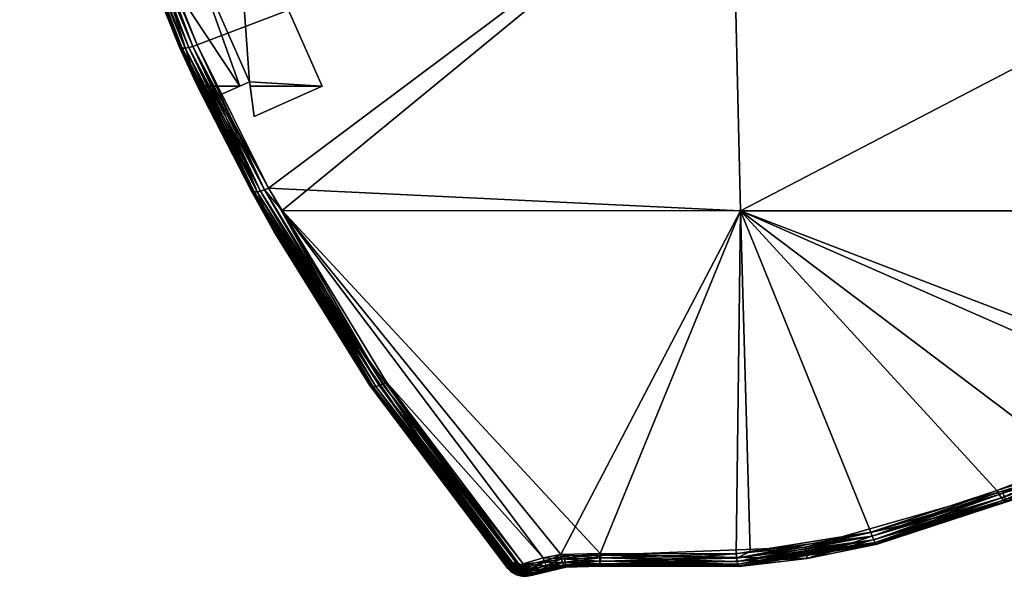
# Model space of a CAD drawing. Extents: x -0.129 to 0.128, y -0.197 to 0.
# Tile 1 of 256: x -0.128 to -0.04, y -0.099 to -0.05. Entities that reach past the tile are written whole.
import ezdxf

# ---------------------------------------------------------------- set-up
doc = ezdxf.new("R2010")
doc.units = 0
doc.layers.add('mesh', color=7, linetype='CONTINUOUS')

msp = doc.modelspace()

# ---------------------------------------------------------------- meshes
at = {"layer": 'mesh'}
mesh = msp.add_polyface(dxfattribs=at)
corners = [(-0.063623, -0.066775, 0.558288), (-0.104358, -0.066763, 0.55476), (-0.105574, -0.064763, 0.555477), (-0.06439, -0.033901, 0.570153), (-0.111921, -0.05203, 0.559653), (-0.119354, -0.033368, 0.565231), (-0.065007, -0.000277, 0.579696), (-0.119143, -0.033898, 0.565073), (-0.025057, -0.015049, 0.577588), (-0.024469, -0.015564, 0.577458), (-0.026616, -0.012359, 0.578292), (-0.026622, -0.009253, 0.579132), (-0.026824, -0.010806, 0.578709), (-0.025075, -0.006563, 0.579881), (-0.025629, -0.007203, 0.5797), (-0.023134, -0.005264, 0.580264), (-0.023835, -0.00561, 0.580158), (-0.000525, -0.066775, 0.560327), (-0.110153, -0.056581, 0.548081), (-0.105086, -0.068654, 0.543456), (-0.09813, -0.078084, 0.539843), (-0.083114, -0.002206, 0.573094), (-0.083114, -0.000277, 0.573094), (-0.111862, -0.000987, 0.570277), (-0.041852, -0.002206, 0.575671), (-0.041852, -0.000277, 0.575671), (-0.127702, -0.000277, 0.573655), (-0.096047, -0.082402, 0.548606), (-0.096284, -0.082432, 0.548259), (-0.106605, -0.06509, 0.554791), (-0.10595, -0.064916, 0.555324), (-0.095761, -0.082319, 0.548904), (-0.106299, -0.065026, 0.555092), (-0.095436, -0.082187, 0.549138), (-0.096459, -0.082407, 0.547877), (-0.104946, -0.068569, 0.552356), (-0.107031, -0.065067, 0.554041), (0.114888, -0.002206, 0.569821), (-0.115839, -0.002206, 0.569821), (-0.083114, -0.000277, -0.646298), (-0.065007, -0.000277, -0.6529), (-0.041852, -0.000277, -0.648875), (-0.127702, -0.000277, -0.64686), (-0.107223, -0.055688, -0.621628), (-0.107223, -0.055688, -0.510535), (-0.100825, -0.055688, -0.510535), (-0.06439, -0.033901, -0.643357), (-0.111921, -0.05203, -0.632858), (-0.105574, -0.064763, -0.628681), (-0.119143, -0.033898, -0.638277), (-0.119354, -0.033368, -0.638436), (-0.124913, -0.014143, -0.643549), (-0.104358, -0.066763, -0.627965), (-0.063623, -0.066775, -0.631493), (-0.083114, -0.002206, -0.646298), (-0.041852, -0.002206, -0.648875), (-0.111862, -0.000987, -0.643482), (-0.124234, -0.000277, -0.642009), (-0.106299, -0.065026, -0.628296), (-0.095436, -0.082187, -0.622342), (-0.10595, -0.064916, -0.628529), (-0.095761, -0.082319, -0.622108), (-0.106605, -0.06509, -0.627995), (-0.096047, -0.082402, -0.621811), (-0.096284, -0.082432, -0.621463), (-0.106853, -0.065104, -0.62764), (-0.096459, -0.082407, -0.621081), (-0.107031, -0.065067, -0.627246), (-0.104946, -0.068569, -0.62556), (-0.115839, -0.002206, -0.643026), (0.111497, -0.001164, -0.643416), (-0.09813, -0.078084, -0.613048), (-0.108476, -0.038352, -0.516761), (-0.100825, -0.055688, 0.43733), (0.123198, -0.001173, -0.530112), (-0.124234, -0.000978, -0.530182), (-0.124234, -0.000978, 0.456978), (0.123198, -0.001173, 0.456908), (-0.107223, -0.055688, 0.43733), (-0.100825, -0.055688, 0.548423), (-0.107223, -0.055688, 0.548423), (-0.106851, -0.058402, 0.547383), (-0.100825, -0.055688, -0.621628), (-0.106851, -0.058402, -0.620588)]
mesh.append_faces([[corners[k] for k in face] for face in [(0, 1, 2, 2), (3, 2, 4, 4), (3, 5, 6, 6), (4, 7, 3, 3), (8, 9, 3, 3), (6, 10, 3, 3), (11, 12, 6, 6), (13, 14, 6, 6), (15, 16, 6, 6), (3, 0, 2, 2), (3, 17, 0, 0), (18, 19, 20, 20), (21, 22, 23, 23), (24, 22, 21, 21), (24, 25, 22, 22), (22, 6, 26, 26), (25, 6, 22, 22), (27, 28, 29, 29), (30, 31, 32, 32), (1, 33, 30, 30), (34, 35, 36, 36), (32, 27, 29, 29), (31, 27, 32, 32), (37, 38, 23, 23), (39, 40, 41, 41), (39, 42, 40, 40), (43, 44, 45, 45), (46, 47, 48, 48), (46, 49, 47, 47), (50, 49, 46, 46), (40, 50, 46, 46), (51, 50, 40, 40), (46, 52, 53, 53), (48, 52, 46, 46), (54, 41, 55, 55), (54, 39, 41, 41), (56, 39, 54, 54), (56, 57, 39, 39), (58, 59, 60, 60), (61, 59, 58, 58), (62, 61, 58, 58), (63, 61, 62, 62), (64, 63, 65, 65), (66, 64, 67, 67), (68, 66, 67, 67), (69, 70, 56, 56), (71, 18, 20, 20), (72, 73, 45, 45), (56, 74, 75, 75), (76, 77, 23, 23), (75, 77, 76, 76), (78, 79, 73, 73), (78, 80, 79, 79), (80, 81, 79, 79), (43, 45, 82, 82), (83, 43, 82, 82), (81, 82, 79, 79), (81, 83, 82, 82), (45, 79, 82, 82), (45, 73, 79, 79)]])
mesh = msp.add_polyface(dxfattribs=at)
corners = [(-0.026643, -0.007806, 0.658541), (-0.025075, -0.006563, 0.579881), (-0.02569, -0.006563, 0.658548), (-0.025629, -0.007203, 0.5797), (-0.022389, -0.00501, 0.580346), (-0.023, -0.00501, 0.658569), (-0.024447, -0.00561, 0.658558), (-0.023134, -0.005264, 0.580264), (-0.023835, -0.00561, 0.580158), (-0.02449, -0.006049, 0.580029), (-0.023, -0.016602, 0.658569), (-0.023112, -0.016348, 0.577269), (-0.024447, -0.016002, 0.658558), (-0.022365, -0.016602, 0.577214), (-0.026026, -0.007806, 0.579531), (-0.026622, -0.009253, 0.579132), (-0.027243, -0.009253, 0.658536), (-0.026824, -0.010806, 0.578709), (-0.027447, -0.010806, 0.658535), (-0.026616, -0.012359, 0.578292), (-0.027243, -0.012359, 0.658536), (-0.026013, -0.013806, 0.57791), (-0.026643, -0.013806, 0.658541), (-0.025057, -0.015049, 0.577588), (-0.02569, -0.015049, 0.658548), (-0.024469, -0.015564, 0.577458), (-0.023813, -0.016002, 0.57735), (-0.021447, -0.010806, 0.658581), (-0.000525, -0.066775, 0.560327), (-0.020958, -0.085545, 0.552123), (-0.063623, -0.066775, 0.558288), (-0.06439, -0.033901, 0.570153), (-0.021596, -0.016755, 0.577187), (-0.065007, -0.000277, 0.579696), (-0.021618, -0.004857, 0.580402), (-0.020837, -0.004806, 0.580431), (-0.000526, -0.000277, 0.58178), (-0.000525, -0.033901, 0.572217), (-0.000518, -0.002206, 0.576532), (-0.041852, -0.000277, 0.575671), (-0.041852, -0.002206, 0.575671), (0.082078, -0.002206, 0.573101), (-0.083114, -0.002206, 0.573094), (0.114888, -0.002206, -0.643026), (-0.115839, -0.002206, -0.643026), (-0.083114, -0.002206, -0.646298), (-0.041852, -0.002206, -0.648875), (0.040815, -0.002206, -0.648879), (-0.041852, -0.000277, -0.648875), (-0.065007, -0.000277, -0.6529), (-0.000526, -0.000277, -0.654984), (-0.06439, -0.033901, -0.643357), (-0.063623, -0.066775, -0.631493), (-0.000525, -0.033901, -0.645421)]
mesh.append_faces([[corners[k] for k in face] for face in [(0, 1, 2, 2), (0, 3, 1, 1), (4, 5, 6, 6), (6, 7, 4, 4), (6, 8, 7, 7), (2, 8, 6, 6), (2, 9, 8, 8), (1, 9, 2, 2), (10, 11, 12, 12), (10, 13, 11, 11), (0, 14, 3, 3), (0, 15, 14, 14), (16, 15, 0, 0), (16, 17, 15, 15), (18, 17, 16, 16), (18, 19, 17, 17), (20, 19, 18, 18), (20, 21, 19, 19), (22, 21, 20, 20), (22, 23, 21, 21), (24, 23, 22, 22), (24, 25, 23, 23), (12, 25, 24, 24), (12, 26, 25, 25), (11, 26, 12, 12), (27, 10, 12, 12), (27, 22, 20, 20), (27, 24, 22, 22), (12, 24, 27, 27), (27, 16, 0, 0), (27, 18, 16, 16), (20, 18, 27, 27), (27, 6, 5, 5), (27, 2, 6, 6), (0, 2, 27, 27), (28, 29, 30, 30), (31, 13, 32, 32), (11, 13, 31, 31), (31, 26, 11, 11), (31, 25, 26, 26), (31, 21, 23, 23), (31, 19, 21, 21), (33, 17, 19, 19), (33, 14, 15, 15), (33, 3, 14, 14), (33, 4, 7, 7), (33, 9, 1, 1), (33, 8, 9, 9), (33, 34, 4, 4), (33, 35, 34, 34), (36, 35, 33, 33), (37, 28, 31, 31), (38, 39, 40, 40), (41, 40, 42, 42), (39, 36, 33, 33), (43, 44, 45, 45), (46, 47, 45, 45), (48, 49, 50, 50), (49, 51, 50, 50), (51, 52, 53, 53)]])
mesh = msp.add_polyface(dxfattribs=at)
corners = [(-0.000479, -0.083659, -0.497563), (-0.000175, -0.083655, -0.473401), (-0.000175, -0.083655, -0.497536), (-0.001353, -0.083661, -0.473214), (-0.002968, -0.083692, -0.49778), (-0.007775, -0.083933, -0.499221), (-0.009987, -0.084118, -0.500395), (-0.005422, -0.083787, -0.498343), (-0.002059, -0.083672, -0.472975), (-0.002727, -0.083686, -0.472645), (-0.013867, -0.08456, -0.503559), (-0.003908, -0.083722, -0.471739), (-0.003913, -0.083722, -0.434678), (-0.008053, -0.083953, 0.476033), (-0.005449, -0.083788, 0.475188), (-0.01053, -0.084171, 0.477212), (-0.012833, -0.084428, 0.478705), (-0.001358, -0.083661, -0.433203), (-0.000175, -0.083655, 0.474527), (-0.000175, -0.083655, -0.433016), (-0.002067, -0.083672, -0.433444), (-0.002733, -0.083686, -0.433772), (-0.000175, -0.083655, 0.537709), (-0.003086, -0.083695, 0.51725), (-0.005773, -0.083805, 0.516658), (-0.000344, -0.083655, 0.517464), (-0.000175, -0.083655, 0.517465), (-0.019894, -0.016602, 0.658594), (-0.020025, -0.016754, 0.577219), (-0.021447, -0.016806, 0.658581), (-0.019259, -0.016602, 0.577277), (-0.021596, -0.016755, 0.577187), (-0.023, -0.016602, 0.658569), (-0.020811, -0.016806, 0.577189), (-0.000525, -0.066775, 0.560327), (-0.000525, -0.08361, 0.553189), (-0.003257, -0.083512, 0.553244), (-0.016747, -0.084783, 0.552545), (-0.020958, -0.085545, 0.552123), (-0.000525, -0.033901, 0.572217), (-0.06439, -0.033901, 0.570153), (-0.015026, -0.012359, 0.578529), (-0.014825, -0.010806, 0.578954), (-0.015622, -0.013806, 0.578122), (-0.016573, -0.015049, 0.577761), (-0.018513, -0.016348, 0.577363), (-0.017163, -0.015567, 0.577606), (-0.017814, -0.016002, 0.577473), (-0.003242, -0.083908, 0.55301), (-0.000525, -0.066775, -0.633532), (-0.003257, -0.083512, -0.626449), (-0.000525, -0.08361, -0.626394), (-0.016747, -0.084783, -0.625749), (-0.063623, -0.066775, -0.631493), (-0.000526, -0.000277, -0.654984), (-0.06439, -0.033901, -0.643357), (-0.000525, -0.033901, -0.645421), (-0.003242, -0.083908, -0.626215), (-0.005149, -0.083774, -0.436528), (-0.005388, -0.084686, -0.437234), (-0.005388, -0.083785, -0.437234), (-0.004819, -0.083758, -0.435859), (-0.004819, -0.084686, -0.435859), (-0.003913, -0.084686, -0.434678), (-0.002733, -0.084686, -0.433772), (-0.001358, -0.084686, -0.433203), (-0.001353, -0.084686, -0.473214), (-0.003908, -0.084686, -0.471739), (-0.004814, -0.083758, -0.470559), (-0.004814, -0.084686, -0.470559), (-0.005384, -0.084686, -0.469184), (-0.005384, -0.083785, -0.469184), (-0.005529, -0.083792, -0.468455), (-0.005143, -0.083773, -0.469893)]
mesh.append_faces([[corners[k] for k in face] for face in [(0, 1, 2, 2), (0, 3, 1, 1), (4, 3, 0, 0), (3, 5, 6, 6), (3, 7, 5, 5), (4, 7, 3, 3), (6, 8, 3, 3), (6, 9, 8, 8), (10, 11, 9, 9), (12, 13, 14, 14), (12, 15, 13, 13), (16, 15, 12, 12), (17, 18, 19, 19), (17, 20, 18, 18), (18, 12, 14, 14), (18, 21, 12, 12), (20, 21, 18, 18), (22, 23, 24, 24), (25, 23, 22, 22), (22, 26, 25, 25), (27, 28, 29, 29), (27, 30, 28, 28), (29, 31, 32, 32), (29, 33, 31, 31), (28, 33, 29, 29), (34, 35, 36, 36), (34, 37, 38, 38), (36, 37, 34, 34), (31, 33, 39, 39), (40, 31, 39, 39), (39, 41, 42, 42), (39, 43, 41, 41), (44, 43, 39, 39), (39, 30, 45, 45), (39, 28, 30, 30), (33, 28, 39, 39), (39, 46, 44, 44), (39, 47, 46, 46), (45, 47, 39, 39), (48, 36, 35, 35), (48, 37, 36, 36), (49, 50, 51, 51), (49, 52, 50, 50), (53, 52, 49, 49), (54, 55, 56, 56), (56, 53, 49, 49), (57, 51, 50, 50), (58, 59, 60, 60), (61, 62, 58, 58), (12, 63, 61, 61), (21, 64, 12, 12), (20, 64, 21, 21), (17, 65, 20, 20), (19, 65, 17, 17), (66, 8, 9, 9), (66, 3, 8, 8), (11, 67, 9, 9), (68, 69, 11, 11), (70, 71, 72, 72), (69, 73, 71, 71)]])
mesh = msp.add_polyface(dxfattribs=at)
corners = [(-0.108476, -0.038352, 0.443556), (-0.114522, -0.04102, 0.442598), (-0.112524, -0.043417, 0.441737), (-0.111882, -0.055688, 0.43733), (-0.115402, -0.044688, 0.441281), (-0.12027, -0.035541, 0.444566), (-0.10813, -0.055688, 0.43733), (-0.107275, -0.05531, 0.437466), (-0.100825, -0.055688, 0.43733), (-0.120179, -0.035505, 0.56272), (-0.113528, -0.052175, 0.557787), (-0.111882, -0.055688, 0.548423), (-0.121017, -0.033405, 0.563341), (-0.120931, -0.033498, 0.563776), (-0.113433, -0.052265, 0.558209), (-0.119772, -0.033472, 0.565092), (-0.119143, -0.033898, 0.565073), (-0.111921, -0.05203, 0.559653), (-0.112681, -0.052258, 0.559276), (-0.120157, -0.03354, 0.564864), (-0.112316, -0.052164, 0.559507), (-0.10595, -0.064916, 0.555324), (-0.120489, -0.033568, 0.564557), (-0.113254, -0.05231, 0.558611), (-0.120752, -0.033553, 0.564188), (-0.112999, -0.052308, 0.558973), (-0.107131, -0.06498, 0.553628), (-0.12027, -0.035541, -0.51777), (-0.111882, -0.055688, -0.510535), (-0.111882, -0.055688, -0.621628), (-0.120179, -0.035505, -0.635924), (-0.121017, -0.033405, -0.636545), (-0.113528, -0.052175, -0.630991), (-0.112524, -0.043417, -0.514941), (-0.114522, -0.04102, -0.515802), (-0.108476, -0.038352, -0.516761), (-0.107275, -0.05531, -0.51067), (-0.100825, -0.055688, -0.510535), (-0.10813, -0.055688, -0.510535), (-0.115402, -0.044688, -0.514485), (-0.112316, -0.052164, -0.632711), (-0.119143, -0.033898, -0.638277), (-0.119772, -0.033472, -0.638297), (-0.120931, -0.033498, -0.63698), (-0.113433, -0.052265, -0.631414), (-0.111921, -0.05203, -0.632858), (-0.120157, -0.03354, -0.638068), (-0.112681, -0.052258, -0.63248), (-0.10595, -0.064916, -0.628529), (-0.120489, -0.033568, -0.637762), (-0.112999, -0.052308, -0.632177), (-0.120752, -0.033553, -0.637393), (-0.113254, -0.05231, -0.631816), (-0.122681, -0.023175, 0.449007), (-0.122681, -0.023175, -0.522211)]
mesh.append_faces([[corners[k] for k in face] for face in [(0, 1, 2, 2), (3, 4, 5, 5), (6, 4, 3, 3), (6, 2, 4, 4), (7, 2, 6, 6), (7, 0, 2, 2), (8, 0, 7, 7), (9, 10, 11, 11), (9, 5, 12, 12), (9, 3, 5, 5), (11, 3, 9, 9), (13, 9, 12, 12), (14, 9, 13, 13), (15, 16, 17, 17), (15, 18, 19, 19), (15, 20, 18, 18), (17, 20, 15, 15), (17, 21, 20, 20), (22, 23, 24, 24), (25, 23, 22, 22), (14, 10, 9, 9), (14, 26, 10, 10), (24, 14, 13, 13), (23, 14, 24, 24), (19, 25, 22, 22), (18, 25, 19, 19), (27, 28, 29, 29), (27, 30, 31, 31), (29, 30, 27, 27), (29, 32, 30, 30), (33, 34, 35, 35), (36, 35, 37, 37), (36, 33, 35, 35), (38, 33, 36, 36), (38, 39, 33, 33), (39, 28, 27, 27), (38, 28, 39, 39), (40, 41, 42, 42), (30, 43, 31, 31), (30, 44, 43, 43), (32, 44, 30, 30), (45, 41, 40, 40), (46, 40, 42, 42), (47, 40, 46, 46), (47, 48, 40, 40), (49, 47, 46, 46), (50, 47, 49, 49), (51, 50, 49, 49), (52, 50, 51, 51), (43, 52, 51, 51), (44, 52, 43, 43), (35, 0, 8, 8), (0, 34, 1, 1), (0, 35, 34, 34), (1, 33, 2, 2), (1, 34, 33, 33), (2, 39, 4, 4), (2, 33, 39, 39), (53, 4, 39, 39), (54, 53, 39, 39)]])
mesh = msp.add_polyface(dxfattribs=at)
corners = [(-0.107275, -0.05531, 0.437466), (-0.107223, -0.055688, 0.43733), (-0.100825, -0.055688, 0.43733), (-0.10813, -0.055688, 0.548423), (-0.111882, -0.055688, 0.43733), (-0.111882, -0.055688, 0.548423), (-0.10813, -0.055688, 0.43733), (-0.110153, -0.056581, 0.548081), (-0.105086, -0.068654, 0.543456), (-0.107131, -0.06498, 0.553628), (-0.104946, -0.068569, 0.552356), (-0.113528, -0.052175, 0.557787), (-0.112316, -0.052164, 0.559507), (-0.106299, -0.065026, 0.555092), (-0.112681, -0.052258, 0.559276), (-0.10595, -0.064916, 0.555324), (-0.105574, -0.064763, 0.555477), (-0.111921, -0.05203, 0.559653), (-0.104358, -0.066763, 0.55476), (-0.112999, -0.052308, 0.558973), (-0.106853, -0.065104, 0.554435), (-0.113254, -0.05231, 0.558611), (-0.106605, -0.06509, 0.554791), (-0.096284, -0.082432, 0.548259), (-0.107031, -0.065067, 0.554041), (-0.113433, -0.052265, 0.558209), (-0.096459, -0.082407, 0.547877), (-0.10813, -0.055688, -0.510535), (-0.111882, -0.055688, -0.621628), (-0.111882, -0.055688, -0.510535), (-0.10813, -0.055688, -0.621628), (-0.110153, -0.056581, -0.621286), (-0.105086, -0.068654, -0.61666), (-0.09813, -0.078084, -0.613048), (-0.113528, -0.052175, -0.630991), (-0.107131, -0.06498, -0.626833), (-0.104946, -0.068569, -0.62556), (-0.100825, -0.055688, -0.510535), (-0.107223, -0.055688, -0.510535), (-0.107275, -0.05531, -0.51067), (-0.107031, -0.065067, -0.627246), (-0.113433, -0.052265, -0.631414), (-0.105574, -0.064763, -0.628681), (-0.10595, -0.064916, -0.628529), (-0.104358, -0.066763, -0.627965), (-0.112316, -0.052164, -0.632711), (-0.111921, -0.05203, -0.632858), (-0.106299, -0.065026, -0.628296), (-0.112681, -0.052258, -0.63248), (-0.112999, -0.052308, -0.632177), (-0.106605, -0.06509, -0.627995), (-0.113254, -0.05231, -0.631816), (-0.106853, -0.065104, -0.62764), (-0.096047, -0.082402, -0.621811), (-0.096284, -0.082432, -0.621463), (-0.106851, -0.058402, 0.547383), (-0.107223, -0.055688, 0.548423), (-0.107223, -0.055688, -0.621628), (-0.106851, -0.058402, -0.620588)]
mesh.append_faces([[corners[k] for k in face] for face in [(0, 1, 2, 2), (3, 4, 5, 5), (3, 6, 4, 4), (7, 5, 8, 8), (3, 5, 7, 7), (8, 9, 10, 10), (5, 9, 8, 8), (5, 11, 9, 9), (12, 13, 14, 14), (12, 15, 13, 13), (16, 15, 17, 17), (16, 18, 15, 15), (19, 20, 21, 21), (22, 20, 19, 19), (22, 23, 20, 20), (24, 9, 25, 25), (24, 10, 9, 9), (21, 24, 25, 25), (20, 24, 21, 21), (20, 26, 24, 24), (14, 22, 19, 19), (13, 22, 14, 14), (27, 28, 29, 29), (27, 30, 28, 28), (31, 28, 30, 30), (31, 32, 28, 28), (33, 32, 31, 31), (32, 34, 28, 28), (32, 35, 34, 34), (36, 35, 32, 32), (37, 38, 39, 39), (34, 40, 41, 41), (35, 40, 34, 34), (42, 43, 44, 44), (42, 45, 43, 43), (46, 45, 42, 42), (47, 43, 48, 48), (49, 47, 48, 48), (50, 47, 49, 49), (51, 50, 49, 49), (52, 50, 51, 51), (52, 53, 50, 50), (41, 52, 51, 51), (40, 52, 41, 41), (40, 54, 52, 52), (36, 40, 35, 35), (31, 7, 33, 33), (31, 30, 27, 27), (6, 3, 7, 7), (27, 7, 31, 31), (27, 6, 7, 7), (39, 6, 27, 27), (39, 0, 6, 6), (55, 56, 1, 1), (38, 57, 58, 58), (1, 58, 55, 55), (1, 38, 58, 58), (0, 38, 1, 1), (0, 39, 38, 38)]])
mesh = msp.add_polyface(dxfattribs=at)
corners = [(-0.023524, -0.088186, -0.523236), (-0.024398, -0.088186, -0.517436), (-0.02451, -0.088199, -0.51744), (-0.023978, -0.088199, -0.511572), (-0.024082, -0.088236, -0.51155), (-0.020673, -0.085695, -0.610132), (-0.040367, -0.091734, 0.534614), (-0.020673, -0.085695, 0.490911), (-0.021172, -0.085796, 0.495376), (-0.020673, -0.085695, 0.499532), (-0.040829, -0.091657, 0.548698), (-0.052042, -0.095361, 0.546417), (-0.063623, -0.066775, 0.558288), (-0.034091, -0.089096, 0.550141), (-0.020958, -0.085545, 0.552123), (-0.104358, -0.066763, 0.55476), (-0.08117, -0.097651, 0.543317), (-0.095089, -0.082012, 0.549298), (-0.07961, -0.097363, 0.543586), (-0.064019, -0.097289, 0.544777), (-0.076097, -0.097271, 0.543913), (-0.020476, -0.086675, 0.536552), (-0.020673, -0.085695, 0.536928), (-0.09813, -0.078084, 0.539843), (-0.105086, -0.068654, 0.543456), (-0.084322, -0.098585, 0.53199), (-0.096566, -0.082328, 0.547477), (-0.084322, -0.098585, 0.541119), (-0.104946, -0.068569, 0.552356), (-0.020854, -0.085933, 0.551892), (-0.033921, -0.08947, 0.549915), (-0.020754, -0.086256, 0.551575), (-0.10595, -0.064916, 0.555324), (-0.095436, -0.082187, 0.549138), (-0.095761, -0.082319, 0.548904), (-0.096459, -0.082407, 0.547877), (-0.096284, -0.082432, 0.548259), (-0.106853, -0.065104, 0.554435), (-0.09813, -0.078084, -0.613048), (-0.084322, -0.098585, -0.605194), (-0.105086, -0.068654, -0.61666), (-0.083554, -0.097945, -0.605439), (-0.096566, -0.082328, -0.620681), (-0.104946, -0.068569, -0.62556), (-0.104358, -0.066763, -0.627965), (-0.076097, -0.097271, -0.617118), (-0.063623, -0.066775, -0.631493), (-0.095089, -0.082012, -0.622503), (-0.08117, -0.097651, -0.616522), (-0.020958, -0.085545, -0.625327), (-0.016747, -0.084783, -0.625749), (-0.034091, -0.089096, -0.623346), (-0.040829, -0.091657, -0.621902), (-0.052042, -0.095361, -0.619622), (-0.064019, -0.097289, -0.617982), (-0.06276, -0.097087, -0.618154), (-0.033921, -0.08947, -0.623119), (-0.020854, -0.085933, -0.625096), (-0.095436, -0.082187, -0.622342), (-0.10595, -0.064916, -0.628529), (-0.096047, -0.082402, -0.621811), (-0.083554, -0.09852, -0.615713), (-0.095761, -0.082319, -0.622108), (-0.096459, -0.082407, -0.621081), (-0.023825, -0.088296, -0.523319), (-0.024849, -0.088471, -0.51745), (-0.023959, -0.088471, -0.523356), (-0.024711, -0.088296, -0.517446), (-0.023631, -0.088199, -0.523265), (-0.024252, -0.088376, -0.511514), (-0.03998, -0.092657, 0.534261), (-0.020476, -0.086676, 0.550304), (-0.084191, -0.098654, 0.541551), (-0.096047, -0.082402, 0.548606), (-0.083977, -0.098652, 0.541974), (-0.083819, -0.09862, 0.542216), (-0.083262, -0.098463, 0.542678), (-0.08294, -0.098176, -0.616117), (-0.083257, -0.09837, -0.615949), (-0.096284, -0.082432, -0.621463), (-0.083742, -0.098591, -0.615505), (-0.083977, -0.098652, -0.615179), (-0.084191, -0.098654, -0.614756)]
mesh.append_faces([[corners[k] for k in face] for face in [(0, 1, 2, 2), (2, 3, 4, 4), (1, 3, 2, 2), (5, 6, 7, 7), (6, 8, 7, 7), (6, 9, 8, 8), (10, 11, 12, 12), (12, 13, 10, 10), (12, 14, 13, 13), (15, 16, 17, 17), (12, 18, 15, 15), (19, 20, 12, 12), (6, 21, 22, 22), (23, 24, 25, 25), (24, 26, 27, 27), (24, 28, 26, 26), (29, 13, 14, 14), (29, 30, 13, 13), (31, 30, 29, 29), (32, 33, 34, 34), (15, 17, 33, 33), (35, 26, 28, 28), (27, 26, 35, 35), (36, 35, 37, 37), (38, 39, 40, 40), (41, 39, 38, 38), (42, 40, 39, 39), (43, 40, 42, 42), (44, 45, 46, 46), (47, 48, 44, 44), (46, 49, 50, 50), (46, 51, 49, 49), (52, 51, 46, 46), (46, 53, 52, 52), (54, 55, 46, 46), (49, 56, 57, 57), (49, 51, 56, 56), (44, 58, 47, 47), (44, 59, 58, 58), (60, 61, 62, 62), (42, 63, 43, 43), (38, 23, 41, 41), (64, 65, 66, 66), (64, 67, 65, 65), (68, 2, 67, 67), (67, 69, 65, 65), (67, 4, 69, 69), (2, 4, 67, 67), (70, 71, 21, 21), (36, 72, 35, 35), (73, 74, 36, 36), (34, 75, 73, 73), (33, 76, 34, 34), (17, 76, 33, 33), (58, 77, 47, 47), (62, 78, 58, 58), (79, 80, 60, 60), (63, 81, 79, 79), (42, 82, 63, 63)]])
mesh = msp.add_polyface(dxfattribs=at)
corners = [(-0.104358, -0.066763, 0.55476), (-0.07961, -0.097363, 0.543586), (-0.08117, -0.097651, 0.543317), (-0.083164, -0.09823, 0.532125), (-0.083073, -0.099284, 0.531722), (-0.082929, -0.098294, 0.532101), (-0.083377, -0.098111, 0.532171), (-0.083543, -0.099156, 0.531771), (-0.083554, -0.097945, 0.532235), (-0.083968, -0.098918, 0.531862), (-0.084322, -0.098585, 0.53199), (-0.09813, -0.078084, 0.539843), (-0.105086, -0.068654, 0.543456), (-0.084322, -0.098585, 0.541119), (-0.083382, -0.098756, 0.542359), (-0.083694, -0.098573, 0.542355), (-0.083554, -0.09852, 0.542509), (-0.095761, -0.082319, 0.548904), (-0.083377, -0.098111, -0.605375), (-0.083968, -0.098918, -0.605066), (-0.084322, -0.098585, -0.605194), (-0.083164, -0.09823, -0.60533), (-0.082929, -0.098294, -0.605305), (-0.083543, -0.099156, -0.604975), (-0.082686, -0.0983, -0.605303), (-0.083073, -0.099284, -0.604926), (-0.083554, -0.097945, -0.605439), (-0.096566, -0.082328, -0.620681), (-0.084322, -0.098585, -0.614323), (-0.104358, -0.066763, -0.627965), (-0.07961, -0.097363, -0.616791), (-0.076097, -0.097271, -0.617118), (-0.08117, -0.097651, -0.616522), (-0.083009, -0.098858, -0.615564), (-0.082628, -0.098738, -0.615691), (-0.082964, -0.098544, -0.615883), (-0.08294, -0.098176, 0.542913), (-0.095089, -0.082012, 0.549298), (-0.083968, -0.098918, 0.541119), (-0.08386, -0.098757, 0.541978), (-0.083977, -0.098652, 0.541974), (-0.083819, -0.09862, 0.542216), (-0.083946, -0.098875, 0.541553), (-0.084191, -0.098654, 0.541551), (-0.083262, -0.098463, 0.542678), (-0.083221, -0.098348, 0.542764), (-0.082964, -0.098544, 0.542678), (-0.08275, -0.098543, 0.542689), (-0.083009, -0.098858, 0.542359), (-0.082628, -0.098738, 0.542487), (-0.096459, -0.082407, 0.547877), (-0.096284, -0.082432, 0.548259), (-0.096047, -0.082402, 0.548606), (-0.095089, -0.082012, -0.622503), (-0.08294, -0.098176, -0.616117), (-0.082743, -0.098554, -0.615882), (-0.083257, -0.09837, -0.615949), (-0.083554, -0.09852, -0.615713), (-0.083382, -0.098756, -0.615564), (-0.083742, -0.098591, -0.615505), (-0.083977, -0.098652, -0.615179), (-0.08386, -0.098757, -0.615182), (-0.084191, -0.098654, -0.614756), (-0.083946, -0.098875, -0.614757), (-0.083974, -0.098912, -0.614323), (-0.095761, -0.082319, -0.622108), (-0.095436, -0.082187, -0.622342), (-0.096047, -0.082402, -0.621811), (-0.096284, -0.082432, -0.621463), (-0.096459, -0.082407, -0.621081)]
mesh.append_faces([[corners[k] for k in face] for face in [(0, 1, 2, 2), (3, 4, 5, 5), (6, 7, 3, 3), (8, 9, 6, 6), (8, 10, 9, 9), (11, 10, 8, 8), (12, 13, 10, 10), (14, 15, 16, 16), (17, 16, 15, 15), (18, 19, 20, 20), (21, 19, 18, 18), (22, 23, 21, 21), (24, 25, 22, 22), (26, 18, 20, 20), (27, 20, 28, 28), (29, 30, 31, 31), (29, 32, 30, 30), (33, 34, 35, 35), (22, 5, 24, 24), (22, 3, 5, 5), (21, 3, 22, 22), (21, 6, 3, 3), (18, 6, 21, 21), (18, 8, 6, 6), (26, 8, 18, 18), (11, 8, 26, 26), (2, 36, 37, 37), (13, 38, 10, 10), (39, 40, 41, 41), (42, 43, 40, 40), (14, 41, 15, 15), (44, 45, 46, 46), (36, 46, 45, 45), (47, 46, 36, 36), (44, 14, 16, 16), (44, 48, 14, 14), (46, 48, 44, 44), (47, 49, 46, 46), (50, 43, 13, 13), (51, 40, 43, 43), (52, 41, 40, 40), (15, 41, 17, 17), (17, 44, 16, 16), (37, 45, 44, 44), (36, 45, 37, 37), (53, 54, 32, 32), (55, 54, 35, 35), (56, 57, 58, 58), (57, 59, 58, 58), (59, 60, 61, 61), (62, 63, 60, 60), (28, 64, 62, 62), (35, 56, 58, 58), (54, 56, 35, 35), (65, 57, 56, 56), (66, 56, 54, 54), (59, 57, 67, 67), (60, 59, 68, 68), (62, 60, 69, 69), (28, 62, 27, 27)]])
mesh = msp.add_polyface(dxfattribs=at)
corners = [(-0.063623, -0.066775, 0.558288), (-0.076097, -0.097271, 0.543913), (-0.07961, -0.097363, 0.543586), (-0.079288, -0.09748, 0.532413), (-0.076119, -0.098397, 0.532062), (-0.076037, -0.0974, 0.532443), (-0.079157, -0.098472, 0.532033), (-0.082449, -0.098246, 0.532119), (-0.082111, -0.099187, 0.531759), (-0.063964, -0.097669, 0.544541), (-0.076118, -0.097647, 0.543675), (-0.079525, -0.097742, 0.543353), (-0.08117, -0.097651, 0.543317), (-0.079436, -0.098057, 0.543038), (-0.081036, -0.098027, 0.543088), (-0.080901, -0.098336, 0.542775), (-0.079348, -0.098292, 0.54266), (-0.080773, -0.098564, 0.542396), (-0.079267, -0.098434, 0.542237), (-0.080658, -0.098697, 0.541971), (-0.076132, -0.097961, 0.543358), (-0.076136, -0.098198, 0.54298), (-0.076132, -0.098346, 0.54256), (-0.079288, -0.09748, -0.605617), (-0.079157, -0.098472, -0.605237), (-0.082111, -0.099187, -0.604963), (-0.076037, -0.0974, -0.605648), (-0.076119, -0.098397, -0.605266), (-0.076119, -0.098397, -0.615321), (-0.063907, -0.097986, -0.61743), (-0.076132, -0.097961, -0.616563), (-0.076136, -0.098198, -0.616185), (-0.063964, -0.097669, -0.617746), (-0.076118, -0.097647, -0.616879), (-0.064019, -0.097289, -0.617982), (-0.076097, -0.097271, -0.617118), (-0.079267, -0.098434, -0.615441), (-0.080658, -0.098697, -0.615176), (-0.080561, -0.098729, -0.614727), (-0.079348, -0.098292, -0.615864), (-0.080773, -0.098564, -0.615601), (-0.079436, -0.098057, -0.616243), (-0.080901, -0.098336, -0.61598), (-0.079525, -0.097742, -0.616557), (-0.081036, -0.098027, -0.616292), (-0.07961, -0.097363, -0.616791), (-0.08117, -0.097651, -0.616522), (-0.076132, -0.098346, -0.615764), (-0.079157, -0.098476, 0.541795), (-0.076119, -0.098397, 0.542117), (-0.080561, -0.098729, 0.541522), (-0.079195, -0.098477, -0.614995)]
mesh.append_faces([[corners[k] for k in face] for face in [(0, 1, 2, 2), (3, 4, 5, 5), (3, 6, 4, 4), (7, 6, 3, 3), (7, 8, 6, 6), (1, 9, 10, 10), (11, 12, 2, 2), (13, 14, 11, 11), (13, 15, 14, 14), (16, 15, 13, 13), (16, 17, 15, 15), (18, 17, 16, 16), (18, 19, 17, 17), (10, 2, 1, 1), (10, 11, 2, 2), (20, 11, 10, 10), (20, 13, 11, 11), (21, 13, 20, 20), (21, 16, 13, 13), (22, 16, 21, 21), (22, 18, 16, 16), (23, 24, 25, 25), (26, 24, 23, 23), (26, 27, 24, 24), (24, 27, 28, 28), (29, 30, 31, 31), (32, 33, 30, 30), (34, 35, 33, 33), (36, 37, 38, 38), (39, 37, 36, 36), (39, 40, 37, 37), (41, 40, 39, 39), (41, 42, 40, 40), (43, 42, 41, 41), (43, 44, 42, 42), (45, 44, 43, 43), (45, 46, 44, 44), (31, 36, 47, 47), (31, 39, 36, 36), (30, 39, 31, 31), (30, 41, 39, 39), (33, 41, 30, 30), (33, 43, 41, 41), (35, 43, 33, 33), (35, 45, 43, 43), (3, 5, 26, 26), (23, 3, 26, 26), (23, 7, 3, 3), (4, 48, 49, 49), (4, 6, 48, 48), (48, 6, 50, 50), (22, 49, 48, 48), (48, 19, 18, 18), (48, 50, 19, 19), (48, 18, 22, 22), (24, 51, 38, 38), (28, 51, 24, 24), (36, 38, 51, 51), (47, 51, 28, 28), (47, 36, 51, 51)]])
mesh = msp.add_polyface(dxfattribs=at)
corners = [(-0.063623, -0.066775, 0.558288), (-0.06276, -0.097087, 0.54495), (-0.064019, -0.097289, 0.544777), (-0.052042, -0.095361, 0.546417), (-0.076037, -0.0974, 0.532443), (-0.057705, -0.097699, 0.532329), (-0.057861, -0.096711, 0.532707), (-0.076119, -0.098397, 0.532062), (-0.063743, -0.098415, 0.542979), (-0.076119, -0.098397, 0.542117), (-0.057744, -0.097452, 0.543778), (-0.05147, -0.096443, 0.544614), (-0.051555, -0.09641, 0.545065), (-0.076132, -0.098346, 0.54256), (-0.063793, -0.098368, 0.543424), (-0.076136, -0.098198, 0.54298), (-0.063848, -0.098223, 0.543847), (-0.076132, -0.097961, 0.543358), (-0.063907, -0.097986, 0.544226), (-0.076118, -0.097647, 0.543675), (-0.063964, -0.097669, 0.544541), (-0.076097, -0.097271, 0.543913), (-0.05166, -0.096275, 0.545492), (-0.051781, -0.096046, 0.545873), (-0.05191, -0.095736, 0.546187), (-0.057861, -0.096711, -0.605912), (-0.076119, -0.098397, -0.605266), (-0.076037, -0.0974, -0.605648), (-0.057705, -0.097699, -0.605533), (-0.040367, -0.091734, -0.607818), (-0.057744, -0.097452, -0.616983), (-0.05147, -0.096443, -0.617819), (-0.076119, -0.098397, -0.615321), (-0.063743, -0.098415, -0.616184), (-0.063623, -0.066775, -0.631493), (-0.076097, -0.097271, -0.617118), (-0.064019, -0.097289, -0.617982), (-0.06276, -0.097087, -0.618154), (-0.052042, -0.095361, -0.619622), (-0.063793, -0.098368, -0.616629), (-0.05191, -0.095736, -0.619391), (-0.076132, -0.098346, -0.615764), (-0.063848, -0.098223, -0.617052), (-0.076136, -0.098198, -0.616185), (-0.063907, -0.097986, -0.61743), (-0.063964, -0.097669, -0.617746), (-0.076132, -0.097961, -0.616563), (-0.076118, -0.097647, -0.616879), (-0.051781, -0.096046, -0.619077), (-0.05166, -0.096275, -0.618697), (-0.051555, -0.09641, -0.61827)]
mesh.append_faces([[corners[k] for k in face] for face in [(0, 1, 2, 2), (0, 3, 1, 1), (4, 5, 6, 6), (4, 7, 5, 5), (8, 7, 9, 9), (8, 5, 7, 7), (10, 5, 8, 8), (10, 11, 5, 5), (12, 11, 10, 10), (13, 8, 9, 9), (13, 14, 8, 8), (15, 14, 13, 13), (15, 16, 14, 14), (17, 16, 15, 15), (17, 18, 16, 16), (19, 18, 17, 17), (19, 20, 18, 18), (20, 1, 3, 3), (20, 2, 1, 1), (21, 2, 20, 20), (14, 10, 8, 8), (14, 12, 10, 10), (16, 12, 14, 14), (16, 22, 12, 12), (18, 22, 16, 16), (18, 23, 22, 22), (20, 23, 18, 18), (20, 24, 23, 23), (3, 24, 20, 20), (25, 26, 27, 27), (25, 28, 26, 26), (29, 28, 25, 25), (30, 28, 31, 31), (28, 32, 26, 26), (28, 33, 32, 32), (30, 33, 28, 28), (34, 35, 36, 36), (34, 37, 38, 38), (39, 33, 30, 30), (40, 38, 37, 37), (39, 32, 33, 33), (39, 41, 32, 32), (42, 41, 39, 39), (42, 43, 41, 41), (44, 43, 42, 42), (45, 46, 44, 44), (36, 47, 45, 45), (45, 37, 36, 36), (45, 40, 37, 37), (44, 40, 45, 45), (44, 48, 40, 40), (42, 48, 44, 44), (42, 49, 48, 48), (39, 49, 42, 42), (39, 50, 49, 49), (30, 50, 39, 39), (30, 31, 50, 50), (25, 4, 6, 6), (27, 4, 25, 25)]])
mesh = msp.add_polyface(dxfattribs=at)
corners = [(-0.040367, -0.091734, -0.607818), (-0.040367, -0.091734, 0.534614), (-0.020673, -0.085695, -0.610132), (-0.020673, -0.085695, 0.536928), (-0.020673, -0.085695, 0.499532), (-0.03998, -0.092657, 0.534261), (-0.020476, -0.086675, 0.536552), (-0.057861, -0.096711, 0.532707), (-0.057705, -0.097699, 0.532329), (-0.03998, -0.092657, 0.546887), (-0.033383, -0.090155, 0.548325), (-0.05147, -0.096443, 0.544614), (-0.033921, -0.08947, 0.549915), (-0.040829, -0.091657, 0.548698), (-0.034091, -0.089096, 0.550141), (-0.040623, -0.092021, 0.548475), (-0.033756, -0.089777, 0.549601), (-0.040425, -0.092317, 0.548163), (-0.033606, -0.090001, 0.549217), (-0.040246, -0.092528, 0.547779), (-0.03348, -0.090129, 0.548783), (-0.040094, -0.092644, 0.547346), (-0.020754, -0.086256, 0.551575), (-0.020662, -0.086496, 0.55119), (-0.020584, -0.086642, 0.550757), (-0.05191, -0.095736, 0.546187), (-0.051781, -0.096046, 0.545873), (-0.05166, -0.096275, 0.545492), (-0.051555, -0.09641, 0.545065), (-0.052042, -0.095361, 0.546417), (-0.03998, -0.092657, -0.607465), (-0.057705, -0.097699, -0.605533), (-0.03998, -0.092657, -0.620091), (-0.033383, -0.090155, -0.621529), (-0.05147, -0.096443, -0.617819), (-0.03348, -0.090129, -0.621988), (-0.040094, -0.092644, -0.62055), (-0.033606, -0.090001, -0.622421), (-0.040246, -0.092528, -0.620984), (-0.033756, -0.089777, -0.622805), (-0.040425, -0.092317, -0.621367), (-0.033921, -0.08947, -0.623119), (-0.040623, -0.092021, -0.621679), (-0.034091, -0.089096, -0.623346), (-0.040829, -0.091657, -0.621902), (-0.020754, -0.086256, -0.624779), (-0.020854, -0.085933, -0.625096), (-0.051555, -0.09641, -0.61827), (-0.05166, -0.096275, -0.618697), (-0.051781, -0.096046, -0.619077), (-0.05191, -0.095736, -0.619391), (-0.052042, -0.095361, -0.619622), (-0.057861, -0.096711, -0.605912)]
mesh.append_faces([[corners[k] for k in face] for face in [(0, 1, 2, 2), (3, 4, 1, 1), (1, 5, 6, 6), (7, 5, 1, 1), (7, 8, 5, 5), (9, 10, 5, 5), (8, 9, 5, 5), (8, 11, 9, 9), (12, 13, 14, 14), (12, 15, 13, 13), (16, 15, 12, 12), (16, 17, 15, 15), (18, 17, 16, 16), (18, 19, 17, 17), (20, 19, 18, 18), (20, 21, 19, 19), (10, 21, 20, 20), (10, 9, 21, 21), (22, 16, 12, 12), (23, 18, 16, 16), (24, 20, 18, 18), (17, 25, 15, 15), (17, 26, 25, 25), (19, 26, 17, 17), (19, 27, 26, 26), (21, 27, 19, 19), (21, 28, 27, 27), (9, 28, 21, 21), (9, 11, 28, 28), (29, 15, 25, 25), (13, 15, 29, 29), (0, 30, 31, 31), (2, 30, 0, 0), (32, 30, 33, 33), (34, 30, 32, 32), (34, 31, 30, 30), (35, 32, 33, 33), (35, 36, 32, 32), (37, 36, 35, 35), (37, 38, 36, 36), (39, 38, 37, 37), (39, 40, 38, 38), (41, 40, 39, 39), (41, 42, 40, 40), (43, 42, 41, 41), (43, 44, 42, 42), (45, 39, 37, 37), (46, 41, 39, 39), (36, 34, 32, 32), (36, 47, 34, 34), (38, 47, 36, 36), (38, 48, 47, 47), (40, 48, 38, 38), (40, 49, 48, 48), (42, 49, 40, 40), (42, 50, 49, 49), (44, 50, 42, 42), (44, 51, 50, 50), (7, 1, 0, 0), (52, 7, 0, 0)]])
mesh = msp.add_polyface(dxfattribs=at)
corners = [(-0.082686, -0.0983, 0.532099), (-0.082111, -0.099187, 0.531759), (-0.082449, -0.098246, 0.532119), (-0.082586, -0.099295, 0.531718), (-0.082929, -0.098294, 0.532101), (-0.080561, -0.098729, 0.541522), (-0.082111, -0.099187, 0.541119), (-0.079157, -0.098472, 0.532033), (-0.080658, -0.098697, 0.541971), (-0.082387, -0.099055, 0.542), (-0.080773, -0.098564, 0.542396), (-0.080901, -0.098336, 0.542775), (-0.082628, -0.098738, 0.542487), (-0.081036, -0.098027, 0.543088), (-0.079525, -0.097742, 0.543353), (-0.08117, -0.097651, 0.543317), (-0.082449, -0.098246, -0.605324), (-0.082586, -0.099295, -0.604922), (-0.082686, -0.0983, -0.605303), (-0.082111, -0.099187, -0.604963), (-0.079288, -0.09748, -0.605617), (-0.079157, -0.098472, -0.605237), (-0.082111, -0.099187, -0.614323), (-0.080561, -0.098729, -0.614727), (-0.083063, -0.099237, -0.614757), (-0.082582, -0.099246, -0.614757), (-0.082598, -0.099101, -0.615182), (-0.082578, -0.099293, 0.541119), (-0.083073, -0.099284, 0.541119), (-0.082229, -0.099173, 0.541552), (-0.082553, -0.098853, 0.542358), (-0.08275, -0.098543, 0.542689), (-0.08294, -0.098176, 0.542913), (-0.083009, -0.098858, 0.542359), (-0.082598, -0.099101, 0.541978), (-0.082582, -0.099246, 0.541553), (-0.083063, -0.099237, 0.541553), (-0.082586, -0.099295, -0.614323), (-0.08294, -0.098176, -0.616117), (-0.081036, -0.098027, -0.616292), (-0.08117, -0.097651, -0.616522), (-0.082743, -0.098554, -0.615882), (-0.082628, -0.098738, -0.615691), (-0.082563, -0.098841, -0.615584), (-0.080901, -0.098336, -0.61598), (-0.080773, -0.098564, -0.615601), (-0.082387, -0.099055, -0.615204), (-0.082234, -0.099173, -0.614776), (-0.080658, -0.098697, -0.615176), (-0.082964, -0.098544, -0.615883), (-0.083009, -0.098858, -0.615564), (-0.083043, -0.099093, -0.615182)]
mesh.append_faces([[corners[k] for k in face] for face in [(0, 1, 2, 2), (0, 3, 1, 1), (4, 3, 0, 0), (5, 1, 6, 6), (5, 7, 1, 1), (3, 6, 1, 1), (8, 9, 10, 10), (11, 12, 13, 13), (14, 13, 15, 15), (16, 17, 18, 18), (16, 19, 17, 17), (20, 19, 16, 16), (21, 22, 19, 19), (21, 23, 22, 22), (24, 25, 26, 26), (16, 2, 20, 20), (0, 2, 16, 16), (18, 0, 16, 16), (18, 4, 0, 0), (3, 27, 6, 6), (3, 28, 27, 27), (29, 5, 6, 6), (29, 8, 5, 5), (10, 30, 11, 11), (10, 9, 30, 30), (8, 29, 9, 9), (13, 12, 31, 31), (11, 30, 12, 12), (32, 13, 31, 31), (32, 15, 13, 13), (33, 12, 30, 30), (30, 9, 34, 34), (27, 29, 6, 6), (27, 35, 29, 29), (27, 36, 35, 35), (30, 34, 33, 33), (34, 29, 35, 35), (9, 29, 34, 34), (19, 37, 17, 17), (22, 37, 19, 19), (38, 39, 40, 40), (39, 41, 42, 42), (38, 41, 39, 39), (43, 39, 42, 42), (43, 44, 39, 39), (43, 45, 44, 44), (46, 45, 43, 43), (47, 45, 46, 46), (47, 48, 45, 45), (47, 23, 48, 48), (22, 23, 47, 47), (25, 37, 22, 22), (26, 46, 43, 43), (26, 47, 46, 46), (25, 47, 26, 26), (22, 47, 25, 25), (49, 42, 41, 41), (50, 43, 42, 42), (51, 26, 43, 43)]])
mesh = msp.add_polyface(dxfattribs=at)
corners = [(-0.082929, -0.098294, 0.532101), (-0.083073, -0.099284, 0.531722), (-0.082586, -0.099295, 0.531718), (-0.083164, -0.09823, 0.532125), (-0.083543, -0.099156, 0.531771), (-0.083377, -0.098111, 0.532171), (-0.083968, -0.098918, 0.531862), (-0.083073, -0.099284, 0.541119), (-0.082964, -0.098544, 0.542678), (-0.082628, -0.098738, 0.542487), (-0.083009, -0.098858, 0.542359), (-0.083382, -0.098756, 0.542359), (-0.083043, -0.099093, 0.541978), (-0.083472, -0.098976, 0.541978), (-0.082598, -0.099101, 0.541978), (-0.08386, -0.098757, 0.541978), (-0.083527, -0.099111, 0.541553), (-0.083946, -0.098875, 0.541553), (-0.083063, -0.099237, 0.541553), (-0.082582, -0.099246, 0.541553), (-0.083164, -0.09823, -0.60533), (-0.083543, -0.099156, -0.604975), (-0.083968, -0.098918, -0.605066), (-0.082929, -0.098294, -0.605305), (-0.083073, -0.099284, -0.604926), (-0.082686, -0.0983, -0.605303), (-0.082586, -0.099295, -0.604922), (-0.084322, -0.098585, -0.614323), (-0.084322, -0.098585, -0.605194), (-0.083073, -0.099284, -0.614323), (-0.083946, -0.098875, -0.614757), (-0.083472, -0.098976, -0.615182), (-0.08386, -0.098757, -0.615182), (-0.083527, -0.099111, -0.614757), (-0.083043, -0.099093, -0.615182), (-0.083063, -0.099237, -0.614757), (-0.083009, -0.098858, -0.615564), (-0.083382, -0.098756, -0.615564), (-0.082964, -0.098544, -0.615883), (-0.082598, -0.099101, -0.615182), (-0.083543, -0.099156, 0.541119), (-0.083968, -0.098918, 0.541119), (-0.084322, -0.098585, 0.53199), (-0.082578, -0.099293, 0.541119), (-0.084191, -0.098654, 0.541551), (-0.084322, -0.098585, 0.541119), (-0.083819, -0.09862, 0.542216), (-0.083977, -0.098652, 0.541974), (-0.083974, -0.098912, -0.614323), (-0.083545, -0.099154, -0.614323), (-0.082586, -0.099295, -0.614323), (-0.083742, -0.098591, -0.615505), (-0.083977, -0.098652, -0.615179), (-0.084191, -0.098654, -0.614756), (-0.082563, -0.098841, -0.615584), (-0.082582, -0.099246, -0.614757)]
mesh.append_faces([[corners[k] for k in face] for face in [(0, 1, 2, 2), (3, 4, 1, 1), (5, 6, 4, 4), (1, 7, 2, 2), (8, 9, 10, 10), (11, 12, 13, 13), (10, 12, 11, 11), (10, 14, 12, 12), (15, 16, 17, 17), (13, 16, 15, 15), (13, 18, 16, 16), (12, 18, 13, 13), (12, 19, 18, 18), (14, 19, 12, 12), (20, 21, 22, 22), (23, 24, 21, 21), (25, 26, 24, 24), (27, 28, 22, 22), (24, 29, 21, 21), (30, 31, 32, 32), (30, 33, 31, 31), (34, 33, 35, 35), (34, 31, 33, 33), (36, 31, 34, 34), (36, 37, 31, 31), (38, 37, 36, 36), (35, 39, 34, 34), (1, 40, 7, 7), (4, 40, 1, 1), (4, 6, 40, 40), (6, 41, 40, 40), (42, 41, 6, 6), (7, 18, 43, 43), (40, 18, 7, 7), (40, 16, 18, 18), (41, 16, 40, 40), (41, 17, 16, 16), (41, 44, 17, 17), (45, 44, 41, 41), (46, 13, 15, 15), (11, 13, 46, 46), (15, 17, 47, 47), (22, 48, 27, 27), (21, 48, 22, 22), (21, 49, 48, 48), (21, 29, 49, 49), (24, 50, 29, 29), (26, 50, 24, 24), (35, 29, 50, 50), (37, 51, 31, 31), (52, 30, 32, 32), (53, 48, 30, 30), (32, 31, 51, 51), (48, 33, 30, 30), (48, 49, 33, 33), (35, 49, 29, 29), (35, 33, 49, 49), (34, 54, 36, 36), (50, 55, 35, 35)]])

doc.saveas('drawing.dxf')
